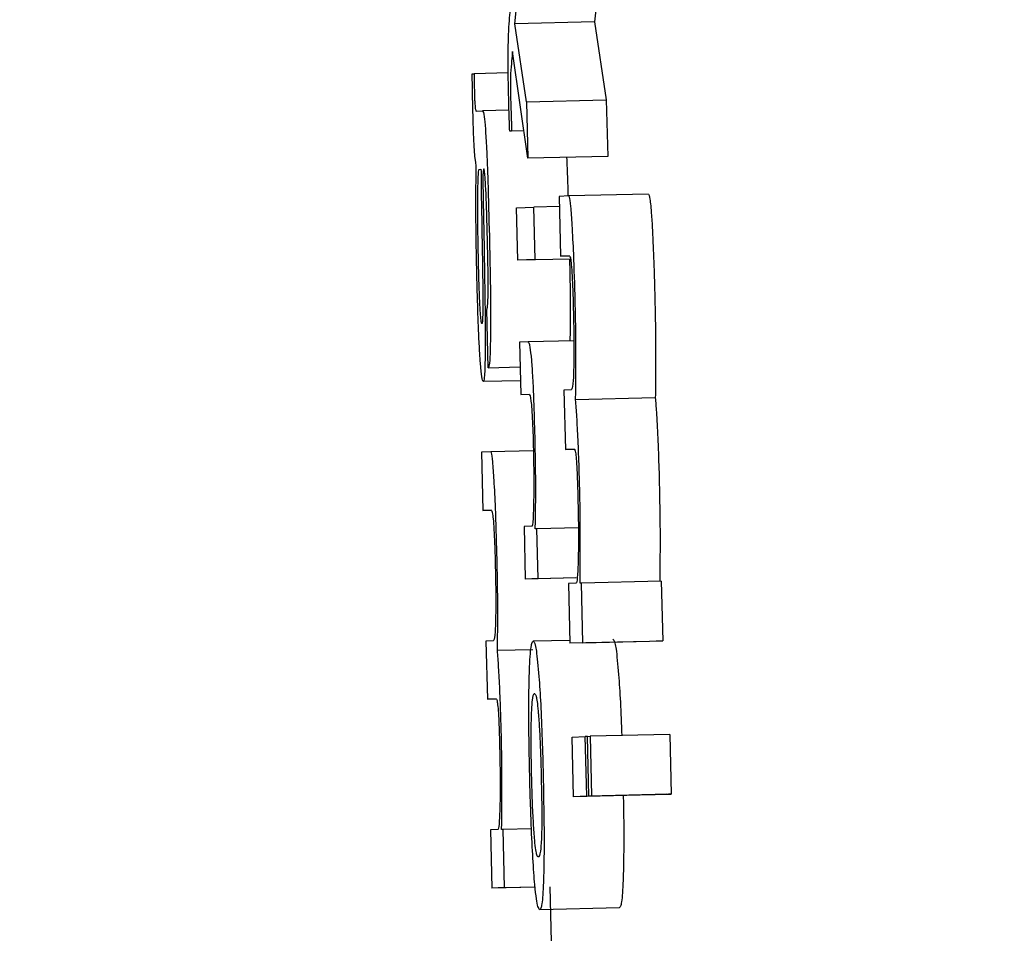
# Model space of a CAD drawing. Header units: inches. Extents: x 170 to 312, y 215 to 248.
# Tile 52 of 256: x 185.4941 to 185.5062, y 223.7821 to 223.7933. Entities that reach past the tile are written whole.
import ezdxf

# ---------------------------------------------------------------- set-up
doc = ezdxf.new("R2010")
doc.units = ezdxf.units.IN
doc.header["$LTSCALE"] = 0.25
doc.header["$MEASUREMENT"] = 0
doc.layers.add('ANNOTATIONS', color=1, linetype='Continuous')
doc.layers.add('MOTOR LH', color=7, linetype='Continuous')
doc.styles.add('ARIAL', font='arial.ttf', dxfattribs={"height": 0.09375})
doc.dimstyles.new('STANDARD$0', dxfattribs={"dimtxt": 0.09375, "dimasz": 0.09375, "dimexe": 0.03125, "dimexo": 0.046875, "dimgap": 0.09, "dimtad": 0, "dimtih": 1, "dimtoh": 1, "dimdec": 4, "dimzin": 0, "dimdsep": 46, "dimtxsty": 'ARIAL', "dimcen": 0.09, "dimadec": 0, "dimazin": 0, "dimtfac": 1, "dimtdec": 4, "dimtofl": 0, "dimtmove": 0, "dimatfit": 1, "dimfxl": 1, "dimtolj": 1, "dimtzin": 0, "dimarcsym": 0})

# ---------------------------------------------------------------- blocks, each defined once
blk = doc.blocks.new('*D90')
at = {"layer": 'ANNOTATIONS', "color": 0, "lineweight": -2, "transparency": 16777216}
for p, q in [((185.289705, 224.436735), (187.135668, 224.436735)), ((187.104418, 224.342985), (187.104418, 222.643354)), ((187.104418, 220.508863), (187.104418, 222.208494)), ((186.373893, 220.415113), (187.135668, 220.415113))]:
    blk.add_line(p, q, dxfattribs=at)
at = {"layer": 'ANNOTATIONS', "color": 0, "transparency": 16777216}
for points in [[(187.088793, 224.342985), (187.120043, 224.342985), (187.104418, 224.436735)], [(187.088793, 220.508863), (187.120043, 220.508863), (187.104418, 220.415113)]]:
    blk.add_solid(points, dxfattribs=at)
at = {"layer": 'defpoints', "color": 0, "transparency": 16777216}
for p in [(185.24283, 224.436735), (186.327018, 220.415113), (187.104418, 220.415113)]:
    blk.add_point(p, dxfattribs=at)
at = {"layer": 'ANNOTATIONS', "color": 0, "transparency": 16777216, "insert": (187.104418, 222.425924), "char_height": 0.09375, "attachment_point": 5, "style": 'ARIAL'}
blk.add_mtext('\\A1;OPENING\\PHEIGHT', dxfattribs=at)
blk = doc.blocks.new('*D91')
at = {"layer": 'ANNOTATIONS', "color": 0, "lineweight": -2, "transparency": 16777216}
for p, q in [((185.289705, 225.272719), (187.790657, 225.272719)), ((187.759407, 225.178969), (187.759407, 223.061346)), ((187.759407, 220.508863), (187.759407, 222.626486)), ((187.294237, 220.415113), (187.790657, 220.415113))]:
    blk.add_line(p, q, dxfattribs=at)
at = {"layer": 'ANNOTATIONS', "color": 0, "transparency": 16777216}
for points in [[(187.743782, 225.178969), (187.775032, 225.178969), (187.759407, 225.272719)], [(187.743782, 220.508863), (187.775032, 220.508863), (187.759407, 220.415113)]]:
    blk.add_solid(points, dxfattribs=at)
at = {"layer": 'defpoints', "color": 0, "transparency": 16777216}
for p in [(185.24283, 225.272719), (187.247362, 220.415113), (187.759407, 220.415113)]:
    blk.add_point(p, dxfattribs=at)
at = {"layer": 'ANNOTATIONS', "color": 0, "transparency": 16777216, "insert": (187.759407, 222.843916), "char_height": 0.09375, "attachment_point": 5, "style": 'ARIAL'}
blk.add_mtext('\\A1;TOTAL\\PHEIGHT', dxfattribs=at)

msp = doc.modelspace()

# ---------------------------------------------------------------- linework, layer by layer
at = {"layer": 'MOTOR LH'}
for p, q in [((185.50125, 223.794248), (185.501149, 223.793303)), ((185.500166, 223.793279), (185.500267, 223.794224)), ((185.501149, 223.793303), (185.500166, 223.793279)), ((185.500313, 223.792319), (185.500166, 223.793279)), ((185.501149, 223.793303), (185.501296, 223.792342)), ((185.500329, 223.791622), (185.500139, 223.792938)), ((185.499642, 223.792663), (185.499666, 223.792665)), ((185.500086, 223.792674), (185.499666, 223.792665)), ((185.500313, 223.792319), (185.501296, 223.792342)), ((185.500313, 223.792319), (185.500329, 223.791622)), ((185.501296, 223.792342), (185.501313, 223.791645)), ((185.49969, 223.792201), (185.49977, 223.792205)), ((185.500096, 223.792213), (185.49977, 223.792205)), ((185.50028, 223.791959), (185.500104, 223.791955)), ((185.500128, 223.791956), (185.500104, 223.791955)), ((185.50028, 223.79196), (185.500128, 223.791956)), ((185.501313, 223.791645), (185.500329, 223.791622)), ((185.499728, 223.791484), (185.49975, 223.791485)), ((185.499776, 223.791097), (185.499788, 223.790506)), ((185.500834, 223.791156), (185.500716, 223.791151)), ((185.500716, 223.791151), (185.500733, 223.790414)), ((185.501817, 223.79118), (185.500834, 223.791156)), ((185.499755, 223.791054), (185.499765, 223.790489)), ((185.500187, 223.791008), (185.500402, 223.791019)), ((185.500203, 223.790362), (185.500187, 223.791008)), ((185.500719, 223.791026), (185.500402, 223.791019)), ((185.500417, 223.790372), (185.500402, 223.791019)), ((185.500853, 223.790378), (185.500203, 223.790362)), ((185.500417, 223.790372), (185.500203, 223.790362)), ((185.500417, 223.790372), (185.500852, 223.790382)), ((185.500733, 223.790414), (185.500839, 223.790419)), ((185.50084, 223.790417), (185.500733, 223.790414)), ((185.499839, 223.789036), (185.499822, 223.789754)), ((185.500851, 223.789488), (185.500848, 223.789369)), ((185.500896, 223.78937), (185.500332, 223.789357)), ((185.500332, 223.789357), (185.500227, 223.789352)), ((185.500227, 223.789352), (185.500242, 223.788706)), ((185.499839, 223.789036), (185.500234, 223.789046)), ((185.500238, 223.788876), (185.499777, 223.788865)), ((185.500863, 223.788766), (185.500773, 223.788762)), ((185.500773, 223.788762), (185.500791, 223.788026)), ((185.500242, 223.788706), (185.500344, 223.78871)), ((185.501901, 223.788665), (185.500917, 223.788642)), ((185.500791, 223.788026), (185.500903, 223.788031)), ((185.499871, 223.788), (185.499756, 223.787995)), ((185.499756, 223.787995), (185.499773, 223.787277)), ((185.500392, 223.788013), (185.499871, 223.788)), ((185.500903, 223.788028), (185.500791, 223.788026)), ((185.499773, 223.787277), (185.499876, 223.787281)), ((185.499877, 223.787279), (185.499773, 223.787277)), ((185.50038, 223.787081), (185.500282, 223.787076)), ((185.500282, 223.787076), (185.500297, 223.78643)), ((185.500951, 223.787062), (185.500439, 223.78705)), ((185.500439, 223.78705), (185.50042, 223.787049)), ((185.500454, 223.786437), (185.500439, 223.78705)), ((185.500921, 223.786445), (185.500297, 223.78643)), ((185.500454, 223.786437), (185.500297, 223.78643)), ((185.500454, 223.786437), (185.500923, 223.786448)), ((185.500921, 223.786377), (185.50083, 223.786373)), ((185.50083, 223.786373), (185.500848, 223.785637)), ((185.500991, 223.78638), (185.500972, 223.786379)), ((185.501974, 223.786404), (185.500991, 223.78638)), ((185.501008, 223.785644), (185.500991, 223.78638)), ((185.501974, 223.786404), (185.501992, 223.785668)), ((185.4999, 223.785668), (185.499811, 223.785665)), ((185.499811, 223.785665), (185.499829, 223.784946)), ((185.500847, 223.785673), (185.500395, 223.785663)), ((185.501831, 223.78566), (185.500848, 223.785637)), ((185.501008, 223.785644), (185.500848, 223.785637)), ((185.501008, 223.785644), (185.501992, 223.785668)), ((185.501992, 223.785668), (185.501831, 223.78566)), ((185.500388, 223.785558), (185.499953, 223.785547)), ((185.499829, 223.784946), (185.499938, 223.784951)), ((185.499939, 223.784949), (185.499829, 223.784946)), ((185.502079, 223.784512), (185.501096, 223.784489)), ((185.502079, 223.784512), (185.502096, 223.783776)), ((185.500876, 223.784479), (185.501036, 223.784486)), ((185.500893, 223.783743), (185.500876, 223.784479)), ((185.501064, 223.784487), (185.501036, 223.784486)), ((185.501054, 223.78375), (185.501036, 223.784486)), ((185.501064, 223.784487), (185.501096, 223.784489)), ((185.501082, 223.783751), (185.501064, 223.784487)), ((185.501096, 223.784489), (185.501113, 223.783753)), ((185.501877, 223.783766), (185.500893, 223.783743)), ((185.501054, 223.78375), (185.500893, 223.783743)), ((185.501054, 223.78375), (185.502037, 223.783774)), ((185.502065, 223.783775), (185.501082, 223.783751)), ((185.501113, 223.783753), (185.501082, 223.783751)), ((185.501113, 223.783753), (185.502096, 223.783776)), ((185.502037, 223.783774), (185.501877, 223.783766)), ((185.502037, 223.783774), (185.502037, 223.783774)), ((185.502096, 223.783776), (185.502065, 223.783775)), ((185.499956, 223.783338), (185.499867, 223.783334)), ((185.499867, 223.783334), (185.499885, 223.782616)), ((185.500024, 223.783341), (185.500005, 223.78334)), ((185.500373, 223.783349), (185.500024, 223.783341)), ((185.500041, 223.782623), (185.500024, 223.783341)), ((185.500419, 223.782628), (185.499885, 223.782616)), ((185.500041, 223.782623), (185.499885, 223.782616)), ((185.500041, 223.782623), (185.500418, 223.782632)), ((185.5006, 223.782633), (185.500622, 223.781687)), ((185.500475, 223.782353), (185.501458, 223.782376))]:
    msp.add_line(p, q, dxfattribs=at)
for points, knots in [([(185.500086, 223.792968), (185.500087, 223.793029), (185.500093, 223.793255), (185.500104, 223.793367), (185.500112, 223.793449)], [0, 0, 0, 0, 0.269443, 1, 1, 1, 1]), ([(185.50009, 223.792433), (185.500088, 223.792517), (185.500085, 223.792683), (185.500085, 223.79286), (185.500086, 223.792945), (185.500086, 223.792968)], [0, 0, 0, 0, 0.420511, 0.842073, 1, 1, 1, 1]), ([(185.500139, 223.792938), (185.500135, 223.792902), (185.500127, 223.79283), (185.50012, 223.792723), (185.500116, 223.792669)], [0, 0, 0, 0, 0.49822, 1, 1, 1, 1]), ([(185.49965, 223.792188), (185.499649, 223.792249), (185.499646, 223.792409), (185.499643, 223.792566), (185.499642, 223.792663)], [0, 0, 0, 0, 0.38157, 1, 1, 1, 1]), ([(185.499666, 223.792665), (185.499666, 223.79263), (185.499666, 223.792577), (185.499667, 223.792501), (185.499668, 223.79246), (185.499669, 223.79244)], [0, 0, 0, 0, 0.4874402, 0.7417485, 1, 1, 1, 1]), ([(185.500116, 223.792669), (185.500115, 223.792637), (185.500114, 223.792584), (185.500114, 223.792461), (185.500116, 223.792381), (185.500116, 223.79234)], [0, 0, 0, 0, 0.413306, 0.692895, 1, 1, 1, 1]), ([(185.499669, 223.79244), (185.499669, 223.792415), (185.49967, 223.792369), (185.499673, 223.79231), (185.499677, 223.79226), (185.499683, 223.792207), (185.499687, 223.792204), (185.49969, 223.792201)], [0, 0, 0, 0, 0.139571, 0.255966, 0.371698, 0.556552, 1, 1, 1, 1]), ([(185.500104, 223.791955), (185.500101, 223.792034), (185.500096, 223.792192), (185.500092, 223.792353), (185.50009, 223.792433)], [0, 0, 0, 0, 0.498762, 1, 1, 1, 1]), ([(185.500116, 223.79234), (185.500117, 223.792313), (185.500118, 223.792259), (185.500121, 223.792179), (185.500123, 223.792127), (185.500123, 223.792101)], [0, 0, 0, 0, 0.337193, 0.667979, 1, 1, 1, 1]), ([(185.499691, 223.791542), (185.499687, 223.791561), (185.499679, 223.791591), (185.499668, 223.791718), (185.49966, 223.791868), (185.499654, 223.792033), (185.499652, 223.792139), (185.49965, 223.792188)], [0, 0, 0, 0, 0.319021, 0.503541, 0.689462, 0.856268, 1, 1, 1, 1]), ([(185.49977, 223.792205), (185.499776, 223.792194), (185.499787, 223.792176), (185.499804, 223.791995), (185.49982, 223.791719), (185.499838, 223.791263), (185.499847, 223.790889), (185.499853, 223.790662)], [0, 0, 0, 0, 0.20816, 0.351389, 0.494889, 0.694219, 1, 1, 1, 1]), ([(185.500123, 223.792101), (185.500124, 223.792083), (185.500126, 223.792034), (185.500127, 223.791986), (185.500128, 223.791956)], [0, 0, 0, 0, 0.388311, 1, 1, 1, 1]), ([(185.500806, 223.791633), (185.50081, 223.791544), (185.500817, 223.791393), (185.500821, 223.791224), (185.500823, 223.791156)], [0, 0, 0, 0, 0.593575, 1, 1, 1, 1]), ([(185.499699, 223.790161), (185.499696, 223.790301), (185.499689, 223.790631), (185.499686, 223.791125), (185.499689, 223.791402), (185.499691, 223.791542)], [0, 0, 0, 0, 0.267146, 0.629588, 1, 1, 1, 1]), ([(185.499714, 223.791353), (185.499716, 223.791382), (185.499718, 223.791455), (185.499724, 223.791482), (185.499728, 223.791484), (185.499728, 223.791484)], [0, 0, 0, 0, 0.368549, 0.910282, 1, 1, 1, 1]), ([(185.49975, 223.791485), (185.49975, 223.791416), (185.499751, 223.791277), (185.499753, 223.791129), (185.499755, 223.791054)], [0, 0, 0, 0, 0.495429, 1, 1, 1, 1]), ([(185.499783, 223.79149), (185.499781, 223.791485), (185.499777, 223.791478), (185.499774, 223.791418), (185.499774, 223.791378), (185.499774, 223.791363)], [0, 0, 0, 0, 0.5607002, 0.835671, 1, 1, 1, 1]), ([(185.499829, 223.790638), (185.499826, 223.79078), (185.49982, 223.79099), (185.49981, 223.791248), (185.499801, 223.791394), (185.499791, 223.791479), (185.499786, 223.791486), (185.499783, 223.79149)], [0, 0, 0, 0, 0.342639, 0.509567, 0.678224, 0.824016, 1, 1, 1, 1]), ([(185.499711, 223.790933), (185.499711, 223.791011), (185.49971, 223.79117), (185.499713, 223.791291), (185.499714, 223.791353)], [0, 0, 0, 0, 0.48964, 1, 1, 1, 1]), ([(185.499774, 223.791363), (185.499774, 223.791339), (185.499774, 223.791291), (185.499775, 223.7912), (185.499776, 223.791134), (185.499776, 223.791097)], [0, 0, 0, 0, 0.30136, 0.603397, 1, 1, 1, 1]), ([(185.500876, 223.790796), (185.500871, 223.790881), (185.500859, 223.79105), (185.500844, 223.791146), (185.500837, 223.791153), (185.500834, 223.791156)], [0, 0, 0, 0, 0.39448, 0.789652, 1, 1, 1, 1]), ([(185.501817, 223.79118), (185.501823, 223.791169), (185.501834, 223.791147), (185.501849, 223.790982), (185.501857, 223.790853), (185.50186, 223.79082)], [0, 0, 0, 0, 0.425526, 0.853598, 1, 1, 1, 1]), ([(185.49972, 223.790311), (185.499718, 223.79039), (185.499713, 223.790607), (185.499712, 223.790806), (185.499711, 223.790933)], [0, 0, 0, 0, 0.3641032, 1, 1, 1, 1]), ([(185.500912, 223.789858), (185.500907, 223.790061), (185.500897, 223.790408), (185.500882, 223.790682), (185.500876, 223.790796)], [0, 0, 0, 0, 0.582423, 1, 1, 1, 1]), ([(185.50186, 223.79082), (185.501864, 223.790743), (185.501874, 223.790558), (185.501886, 223.790226), (185.501893, 223.789984), (185.501895, 223.789882)], [0, 0, 0, 0, 0.287815, 0.699196, 1, 1, 1, 1]), ([(185.499822, 223.789754), (185.499825, 223.789764), (185.499831, 223.78978), (185.499837, 223.789895), (185.499839, 223.790068), (185.499836, 223.790325), (185.499832, 223.790525), (185.499829, 223.790638)], [0, 0, 0, 0, 0.224896, 0.383624, 0.543, 0.741942, 1, 1, 1, 1]), ([(185.499853, 223.790662), (185.499856, 223.790527), (185.499864, 223.790181), (185.499869, 223.789759), (185.499868, 223.789527), (185.499868, 223.789464)], [0, 0, 0, 0, 0.319233, 0.817081, 1, 1, 1, 1]), ([(185.499765, 223.790489), (185.499767, 223.790363), (185.499771, 223.790151), (185.499774, 223.789894), (185.499773, 223.789786), (185.499773, 223.789747)], [0, 0, 0, 0, 0.486325, 0.816716, 1, 1, 1, 1]), ([(185.499788, 223.790506), (185.499791, 223.790324), (185.499798, 223.789959), (185.499801, 223.789613), (185.499803, 223.789439)], [0, 0, 0, 0, 0.495893, 1, 1, 1, 1]), ([(185.500839, 223.790419), (185.500845, 223.790413), (185.500854, 223.790403), (185.500867, 223.790288), (185.500876, 223.790142), (185.500885, 223.789944), (185.500888, 223.789804), (185.50089, 223.789727)], [0, 0, 0, 0, 0.3323616, 0.5021047, 0.6735022, 0.8202737, 1, 1, 1, 1]), ([(185.500843, 223.790378), (185.500843, 223.790345), (185.500849, 223.790102), (185.500852, 223.789782), (185.500851, 223.78955), (185.500851, 223.789488)], [0, 0, 0, 0, 0.100619, 0.758468, 1, 1, 1, 1]), ([(185.499738, 223.789783), (185.499735, 223.789854), (185.499727, 223.790014), (185.499722, 223.790204), (185.49972, 223.790311)], [0, 0, 0, 0, 0.437624, 1, 1, 1, 1]), ([(185.499734, 223.789215), (185.49973, 223.789292), (185.49972, 223.789482), (185.499708, 223.789818), (185.499702, 223.790061), (185.499699, 223.790161)], [0, 0, 0, 0, 0.285318, 0.706036, 1, 1, 1, 1]), ([(185.500922, 223.789234), (185.500921, 223.789313), (185.50092, 223.789512), (185.500915, 223.789729), (185.500912, 223.789858)], [0, 0, 0, 0, 0.400589, 1, 1, 1, 1]), ([(185.501895, 223.789882), (185.501897, 223.789796), (185.501902, 223.78958), (185.501904, 223.789378), (185.501905, 223.789257)], [0, 0, 0, 0, 0.3995731, 1, 1, 1, 1]), ([(185.499761, 223.789583), (185.499757, 223.78959), (185.499752, 223.789602), (185.499744, 223.789696), (185.49974, 223.789761), (185.499738, 223.789783)], [0, 0, 0, 0, 0.491679, 0.824829, 1, 1, 1, 1]), ([(185.499773, 223.789747), (185.499772, 223.789707), (185.49977, 223.789626), (185.499765, 223.789586), (185.499762, 223.789584), (185.499761, 223.789583)], [0, 0, 0, 0, 0.412585, 0.826285, 1, 1, 1, 1]), ([(185.50089, 223.789727), (185.500892, 223.789631), (185.500896, 223.789439), (185.500897, 223.789211), (185.500895, 223.789097), (185.500894, 223.78905)], [0, 0, 0, 0, 0.373232, 0.7457817, 1, 1, 1, 1]), ([(185.499803, 223.789439), (185.499803, 223.789376), (185.499803, 223.789207), (185.499799, 223.789089), (185.499797, 223.789016)], [0, 0, 0, 0, 0.371756, 1, 1, 1, 1]), ([(185.499868, 223.789464), (185.499866, 223.789373), (185.499863, 223.789189), (185.499852, 223.789056), (185.499843, 223.789042), (185.499839, 223.789036)], [0, 0, 0, 0, 0.344061, 0.688312, 1, 1, 1, 1]), ([(185.500417, 223.788184), (185.500412, 223.788337), (185.500406, 223.788596), (185.500391, 223.788924), (185.500375, 223.789161), (185.500354, 223.789333), (185.50034, 223.789348), (185.500332, 223.789357)], [0, 0, 0, 0, 0.212997, 0.361202, 0.509803, 0.704478, 1, 1, 1, 1]), ([(185.501905, 223.789257), (185.501905, 223.789175), (185.501905, 223.788956), (185.501902, 223.788777), (185.501901, 223.788665)], [0, 0, 0, 0, 0.37718, 1, 1, 1, 1]), ([(185.499777, 223.788865), (185.499771, 223.788875), (185.49976, 223.788894), (185.499745, 223.789049), (185.499737, 223.789173), (185.499734, 223.789215)], [0, 0, 0, 0, 0.445945, 0.81271, 1, 1, 1, 1]), ([(185.500917, 223.788642), (185.500919, 223.78873), (185.500922, 223.788907), (185.500922, 223.789124), (185.500922, 223.789234)], [0, 0, 0, 0, 0.4945231, 1, 1, 1, 1]), ([(185.499797, 223.789016), (185.499795, 223.788979), (185.49979, 223.788883), (185.499782, 223.788872), (185.499777, 223.788865)], [0, 0, 0, 0, 0.37761, 1, 1, 1, 1]), ([(185.500894, 223.78905), (185.500892, 223.788987), (185.500888, 223.788832), (185.500875, 223.788774), (185.500866, 223.788768), (185.500863, 223.788766)], [0, 0, 0, 0, 0.313969, 0.776618, 1, 1, 1, 1]), ([(185.500344, 223.78871), (185.500351, 223.788701), (185.500361, 223.788689), (185.500376, 223.788534), (185.500385, 223.78838), (185.500392, 223.7882), (185.500395, 223.788081), (185.500396, 223.788022)], [0, 0, 0, 0, 0.413378, 0.56896, 0.725661, 0.865842, 1, 1, 1, 1]), ([(185.500948, 223.788148), (185.500943, 223.788247), (185.500933, 223.788444), (185.500923, 223.788576), (185.500917, 223.788642)], [0, 0, 0, 0, 0.5035474, 1, 1, 1, 1]), ([(185.501901, 223.788665), (185.501905, 223.78861), (185.501916, 223.78848), (185.501926, 223.788285), (185.501931, 223.788172)], [0, 0, 0, 0, 0.421243, 1, 1, 1, 1]), ([(185.500425, 223.787619), (185.500425, 223.787694), (185.500423, 223.787874), (185.500419, 223.78807), (185.500417, 223.788184)], [0, 0, 0, 0, 0.4161266, 1, 1, 1, 1]), ([(185.501931, 223.788172), (185.501934, 223.788104), (185.501941, 223.787924), (185.501947, 223.787727), (185.50195, 223.787604)], [0, 0, 0, 0, 0.374173, 1, 1, 1, 1]), ([(185.500903, 223.788031), (185.500907, 223.788025), (185.500914, 223.788017), (185.500925, 223.78792), (185.500933, 223.78779), (185.500941, 223.787611), (185.500944, 223.787482), (185.500946, 223.787407)], [0, 0, 0, 0, 0.303879, 0.475174, 0.648115, 0.796855, 1, 1, 1, 1]), ([(185.500967, 223.787581), (185.500965, 223.787654), (185.50096, 223.78785), (185.500953, 223.788033), (185.500948, 223.788148)], [0, 0, 0, 0, 0.3742204, 1, 1, 1, 1]), ([(185.499912, 223.787649), (185.499907, 223.787732), (185.499896, 223.787897), (185.499881, 223.78799), (185.499874, 223.787998), (185.499871, 223.788)], [0, 0, 0, 0, 0.394277, 0.789568, 1, 1, 1, 1]), ([(185.500396, 223.788022), (185.500398, 223.787935), (185.500401, 223.787762), (185.500402, 223.787525), (185.5004, 223.787402), (185.500398, 223.787337)], [0, 0, 0, 0, 0.32428, 0.647973, 1, 1, 1, 1]), ([(185.499947, 223.786734), (185.499942, 223.786932), (185.499933, 223.787271), (185.499918, 223.787538), (185.499912, 223.787649)], [0, 0, 0, 0, 0.58279, 1, 1, 1, 1]), ([(185.50042, 223.787049), (185.500421, 223.787132), (185.500425, 223.7873), (185.500425, 223.787512), (185.500425, 223.787619)], [0, 0, 0, 0, 0.493511, 1, 1, 1, 1]), ([(185.500972, 223.786379), (185.500974, 223.786585), (185.500978, 223.786902), (185.500972, 223.787356), (185.500968, 223.787542), (185.500967, 223.787581)], [0, 0, 0, 0, 0.595345, 0.915042, 1, 1, 1, 1]), ([(185.50195, 223.787604), (185.501953, 223.787453), (185.50196, 223.78711), (185.501959, 223.78671), (185.501956, 223.786488), (185.501955, 223.786403)], [0, 0, 0, 0, 0.328159, 0.745199, 1, 1, 1, 1]), ([(185.500398, 223.787337), (185.500396, 223.787252), (185.500392, 223.787112), (185.500383, 223.78709), (185.50038, 223.787081)], [0, 0, 0, 0, 0.610929, 1, 1, 1, 1]), ([(185.500946, 223.787407), (185.500948, 223.78731), (185.500952, 223.787115), (185.500952, 223.786876), (185.500951, 223.786756), (185.50095, 223.786705)], [0, 0, 0, 0, 0.363593, 0.727117, 1, 1, 1, 1]), ([(185.499876, 223.787281), (185.499882, 223.787275), (185.49989, 223.787266), (185.499903, 223.787154), (185.499912, 223.787011), (185.49992, 223.786818), (185.499924, 223.786681), (185.499926, 223.786606)], [0, 0, 0, 0, 0.3323, 0.501956, 0.67331, 0.82035, 1, 1, 1, 1]), ([(185.499957, 223.786125), (185.499956, 223.786203), (185.499955, 223.786397), (185.49995, 223.786608), (185.499947, 223.786734)], [0, 0, 0, 0, 0.403504, 1, 1, 1, 1]), ([(185.50095, 223.786705), (185.500948, 223.786643), (185.500944, 223.786491), (185.500933, 223.786392), (185.500925, 223.786381), (185.500921, 223.786377)], [0, 0, 0, 0, 0.301562, 0.733472, 1, 1, 1, 1]), ([(185.499926, 223.786606), (185.499928, 223.786512), (185.499932, 223.786325), (185.499932, 223.786102), (185.499931, 223.785991), (185.49993, 223.785946)], [0, 0, 0, 0, 0.373163, 0.74641, 1, 1, 1, 1]), ([(185.499953, 223.785547), (185.499954, 223.785633), (185.499957, 223.785806), (185.499957, 223.786018), (185.499957, 223.786125)], [0, 0, 0, 0, 0.494425, 1, 1, 1, 1]), ([(185.49993, 223.785946), (185.499928, 223.785885), (185.499923, 223.785733), (185.499911, 223.785677), (185.499903, 223.78567), (185.4999, 223.785668)], [0, 0, 0, 0, 0.314205, 0.776798, 1, 1, 1, 1]), ([(185.500345, 223.785203), (185.500347, 223.785285), (185.500355, 223.785511), (185.500374, 223.785643), (185.500389, 223.785657), (185.500395, 223.785663)], [0, 0, 0, 0, 0.264152, 0.726653, 1, 1, 1, 1]), ([(185.500395, 223.785663), (185.500408, 223.785649), (185.500429, 223.785625), (185.500454, 223.785348), (185.500465, 223.785228)], [0, 0, 0, 0, 0.564857, 1, 1, 1, 1]), ([(185.501378, 223.785686), (185.501391, 223.785673), (185.501413, 223.785649), (185.501437, 223.785372), (185.501448, 223.785251)], [0, 0, 0, 0, 0.564783, 1, 1, 1, 1]), ([(185.499982, 223.785066), (185.499978, 223.785162), (185.499968, 223.785355), (185.499958, 223.785483), (185.499953, 223.785547)], [0, 0, 0, 0, 0.5030359, 1, 1, 1, 1]), ([(185.501448, 223.785251), (185.501456, 223.785145), (185.50147, 223.784937), (185.501481, 223.784641), (185.501486, 223.784497)], [0, 0, 0, 0, 0.513218, 1, 1, 1, 1]), ([(185.500351, 223.784005), (185.500347, 223.784178), (185.50034, 223.784523), (185.500339, 223.784938), (185.500343, 223.785127), (185.500345, 223.785203)], [0, 0, 0, 0, 0.374286, 0.750868, 1, 1, 1, 1]), ([(185.500465, 223.785228), (185.500472, 223.78512), (185.500487, 223.784906), (185.500505, 223.784465), (185.500513, 223.78416), (185.500517, 223.784013)], [0, 0, 0, 0, 0.341612, 0.683955, 1, 1, 1, 1]), ([(185.500001, 223.784512), (185.499999, 223.784584), (185.499994, 223.784776), (185.499987, 223.784954), (185.499982, 223.785066)], [0, 0, 0, 0, 0.37715, 1, 1, 1, 1]), ([(185.500372, 223.784731), (185.500375, 223.784798), (185.500384, 223.784985), (185.5004, 223.785014), (185.50041, 223.785016), (185.500411, 223.785016)], [0, 0, 0, 0, 0.333394, 0.921915, 1, 1, 1, 1]), ([(185.500411, 223.785016), (185.500417, 223.785011), (185.500431, 223.784998), (185.500448, 223.784888), (185.500458, 223.784768), (185.50046, 223.784752)], [0, 0, 0, 0, 0.40899, 0.922363, 1, 1, 1, 1]), ([(185.499938, 223.784951), (185.499942, 223.784946), (185.499949, 223.784938), (185.49996, 223.784843), (185.499968, 223.784717), (185.499975, 223.784542), (185.499978, 223.784415), (185.49998, 223.784342)], [0, 0, 0, 0, 0.303698, 0.47493, 0.647773, 0.796734, 1, 1, 1, 1]), ([(185.50046, 223.784752), (185.500464, 223.78469), (185.500473, 223.784564), (185.500485, 223.784293), (185.50049, 223.784102), (185.500492, 223.784009)], [0, 0, 0, 0, 0.339238, 0.680252, 1, 1, 1, 1]), ([(185.500375, 223.784007), (185.500373, 223.784105), (185.500369, 223.784302), (185.500368, 223.784556), (185.500371, 223.784676), (185.500372, 223.784731)], [0, 0, 0, 0, 0.347819, 0.69749, 1, 1, 1, 1]), ([(185.500005, 223.78334), (185.500008, 223.783541), (185.500011, 223.78385), (185.500006, 223.784293), (185.500001, 223.784474), (185.500001, 223.784512)], [0, 0, 0, 0, 0.594994, 0.915027, 1, 1, 1, 1]), ([(185.49998, 223.784342), (185.499982, 223.784247), (185.499986, 223.784057), (185.499987, 223.783824), (185.499985, 223.783708), (185.499984, 223.783658)], [0, 0, 0, 0, 0.363096, 0.726884, 1, 1, 1, 1]), ([(185.500402, 223.782807), (185.500394, 223.782923), (185.500379, 223.783155), (185.500362, 223.783596), (185.500354, 223.783885), (185.500351, 223.784005)], [0, 0, 0, 0, 0.368159, 0.738048, 1, 1, 1, 1]), ([(185.500407, 223.783279), (185.500402, 223.783351), (185.500392, 223.783494), (185.500381, 223.783766), (185.500377, 223.783941), (185.500375, 223.784007)], [0, 0, 0, 0, 0.381744, 0.7666712, 1, 1, 1, 1]), ([(185.500492, 223.784009), (185.500495, 223.783876), (185.5005, 223.783654), (185.5005, 223.783386), (185.500495, 223.783184), (185.500481, 223.783023), (185.500467, 223.783008), (185.500458, 223.782999)], [0, 0, 0, 0, 0.191723, 0.321492, 0.451218, 0.660083, 1, 1, 1, 1]), ([(185.500517, 223.784013), (185.50052, 223.78383), (185.500528, 223.783464), (185.500529, 223.783049), (185.500525, 223.782865), (185.500524, 223.782803)], [0, 0, 0, 0, 0.3956263, 0.7946026, 1, 1, 1, 1]), ([(185.499984, 223.783658), (185.499982, 223.783597), (185.499978, 223.783449), (185.499968, 223.783352), (185.499959, 223.783342), (185.499956, 223.783338)], [0, 0, 0, 0, 0.301586, 0.733489, 1, 1, 1, 1]), ([(185.501505, 223.783757), (185.501507, 223.78367), (185.501512, 223.7834), (185.501512, 223.783073), (185.501508, 223.782889), (185.501507, 223.782826)], [0, 0, 0, 0, 0.239556, 0.741549, 1, 1, 1, 1]), ([(185.500458, 223.782999), (185.500452, 223.783004), (185.500438, 223.783014), (185.50042, 223.783117), (185.500409, 223.783257), (185.500407, 223.783279)], [0, 0, 0, 0, 0.374903, 0.897172, 1, 1, 1, 1]), ([(185.500475, 223.782353), (185.500468, 223.782359), (185.500449, 223.782376), (185.500423, 223.782537), (185.500406, 223.782756), (185.500402, 223.782807)], [0, 0, 0, 0, 0.332295, 0.84454, 1, 1, 1, 1]), ([(185.501507, 223.782826), (185.501504, 223.782744), (185.501497, 223.782523), (185.501479, 223.782396), (185.501464, 223.782382), (185.501458, 223.782376)], [0, 0, 0, 0, 0.2711186, 0.7272654, 1, 1, 1, 1]), ([(185.500524, 223.782803), (185.500521, 223.78272), (185.500514, 223.7825), (185.500496, 223.782371), (185.500481, 223.782358), (185.500475, 223.782353)], [0, 0, 0, 0, 0.271098, 0.727304, 1, 1, 1, 1])]:
    msp.add_open_spline(points, degree=3, knots=knots, dxfattribs=at)

# ---------------------------------------------------------------- dimensions: what is measured, and where the dimension line sits
at = {"layer": 'ANNOTATIONS'}
for base, p1, p2, text, picture, middle in [((187.759407, 220.415113), (185.24283, 225.272719), (187.247362, 220.415113), 'TOTAL\\PHEIGHT', '*D91', (187.759407, 222.843916)), ((187.104418, 220.415113), (185.24283, 224.436735), (186.327018, 220.415113), 'OPENING\\PHEIGHT', '*D90', (187.104418, 222.425924))]:
    dim = msp.add_linear_dim(base=base, p1=p1, p2=p2, angle=90, text=text, dimstyle='STANDARD$0', dxfattribs=at)
    dim.commit()
    dim.dimension.update_dxf_attribs({"geometry": picture, "text_midpoint": middle})

doc.saveas('drawing.dxf')
